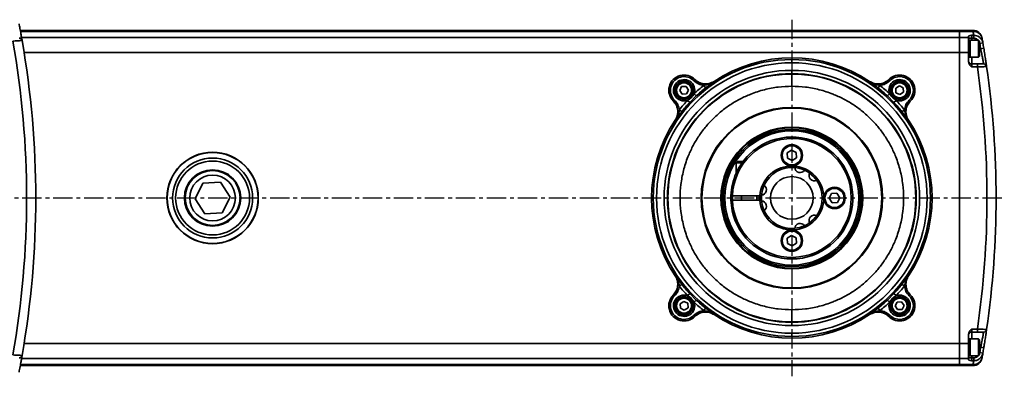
# Model space of a CAD drawing. Header units: millimetres. Extents: x 4180 to 7964, y -765 to 3096.
# Tile 30 of 30: x 5958 to 6281, y 2402 to 2519. Entities that reach past the tile are written whole.
import ezdxf

# ---------------------------------------------------------------- set-up
doc = ezdxf.new("R2010")
doc.units = ezdxf.units.MM
doc.linetypes.add('CENTER', pattern=[10.16, 6.35, -1.27, 1.27, -1.27])
doc.layers.add('细线层', color=7, linetype='Continuous')

msp = doc.modelspace()

# ---------------------------------------------------------------- linework, layer by layer
at = {"color": 4, "linetype": 'CENTER'}
for p, q in [((6211.09, 2518.9), (6211.09, 2401.87)), ((5430.33, 2460.39), (6280.78, 2460.39))]:
    msp.add_line(p, q, dxfattribs=at)
at = {"layer": '细线层', "linetype": 'Continuous', "lineweight": 35}
for p, q in [((5958.01, 2515.39), (6266.09, 2515.39)), ((6266.09, 2515.05), (5958.07, 2515.05)), ((5958.44, 2513.02), (6266.09, 2513.02)), ((6266.09, 2515.39), (6266.09, 2515.05)), ((6266.09, 2515.39), (6270.51, 2515.39)), ((6266.09, 2515.05), (6266.09, 2513.02)), ((6270.56, 2515.05), (6266.09, 2515.05)), ((6266.09, 2513.02), (6266.09, 2508.08)), ((6266.09, 2513.02), (6269.09, 2513.02)), ((6269.09, 2513.02), (6269.09, 2513.53)), ((6269.09, 2513.02), (6269.09, 2508.08)), ((6270.09, 2512.8), (6269.09, 2512.8)), ((6270.09, 2513.79), (6270.78, 2513.79)), ((6270.09, 2513.79), (6270.09, 2512.8)), ((6270.78, 2512.8), (6270.09, 2512.8)), ((6270.09, 2512.8), (6270.09, 2512.14)), ((6270.56, 2515.05), (6270.51, 2515.39)), ((6270.78, 2512.8), (6270.78, 2513.79)), ((6273.46, 2512.91), (6273.51, 2512.61)), ((6269.59, 2512.14), (6269.09, 2512.14)), ((6272.29, 2512.14), (6269.59, 2512.14)), ((6269.59, 2512.14), (6269.59, 2510.44)), ((6269.59, 2506.64), (6269.59, 2512.14)), ((6269.59, 2510.44), (6269.59, 2506.64)), ((6272.59, 2511.84), (6272.29, 2512.14)), ((6272.29, 2506.64), (6272.29, 2512.14)), ((6272.59, 2511.84), (6272.59, 2506.94)), ((6272.76, 2511.12), (6273.74, 2511.29)), ((6273.05, 2509.39), (6274.04, 2509.55)), ((6266.09, 2508.08), (5959.28, 2508.08)), ((6266.09, 2412.69), (6266.09, 2508.08)), ((6269.09, 2508.08), (6266.09, 2508.08)), ((6269.09, 2508.08), (6269.09, 2505.12)), ((6269.09, 2506.64), (6269.59, 2506.64)), ((6269.59, 2506.64), (6272.29, 2506.64)), ((6270.09, 2506.64), (6270.09, 2504.39)), ((6272.29, 2506.64), (6272.59, 2506.94)), ((6273.05, 2509.39), (6272.59, 2509.39)), ((6270.09, 2504.39), (6270.09, 2503.39)), ((6270.09, 2504.39), (6271.96, 2504.39)), ((6271.96, 2503.39), (6270.09, 2503.39)), ((6271.96, 2504.39), (6271.96, 2503.39)), ((6174.3, 2495.66), (6174.95, 2496.95)), ((6174.95, 2496.95), (6176.39, 2497.03)), ((6176.39, 2497.03), (6177.18, 2495.82)), ((6178.95, 2498.89), (6179.3, 2499.25)), ((6179.3, 2499.25), (6179.27, 2499.28)), ((6182.19, 2497.29), (6182.81, 2496.5)), ((6185.58, 2498.66), (6185.64, 2498.59)), ((6236.54, 2498.59), (6236.61, 2498.66)), ((6240, 2497.29), (6239.38, 2496.5)), ((6242.92, 2499.28), (6242.88, 2499.25)), ((6243.24, 2498.89), (6242.88, 2499.25)), ((6245.16, 2496.39), (6246.37, 2497.18)), ((6246.37, 2497.18), (6247.66, 2496.53)), ((6247.66, 2496.53), (6247.74, 2495.09)), ((6175.09, 2494.45), (6174.3, 2495.66)), ((6176.53, 2494.53), (6175.09, 2494.45)), ((6177.18, 2495.82), (6176.53, 2494.53)), ((6179.73, 2493.87), (6177.61, 2491.75)), ((6179.05, 2494.6), (6179.73, 2493.87)), ((6243.14, 2494.6), (6242.46, 2493.87)), ((6244.58, 2491.75), (6242.46, 2493.87)), ((6245.24, 2494.95), (6245.16, 2496.39)), ((6246.53, 2494.3), (6245.24, 2494.95)), ((6247.74, 2495.09), (6246.53, 2494.3)), ((6172.2, 2492.21), (6172.23, 2492.17)), ((6172.58, 2492.53), (6172.23, 2492.17)), ((6176.88, 2492.43), (6177.61, 2491.75)), ((6245.31, 2492.43), (6244.58, 2491.75)), ((6249.6, 2492.53), (6249.95, 2492.17)), ((6249.95, 2492.17), (6249.99, 2492.21)), ((6174.19, 2489.29), (6174.97, 2488.67)), ((6248, 2489.29), (6247.21, 2488.67)), ((6172.89, 2485.84), (6172.82, 2485.9)), ((6249.37, 2485.9), (6249.3, 2485.84)), ((6209.55, 2475.17), (6211, 2476.11)), ((6209.64, 2473.44), (6209.55, 2475.17)), ((6211, 2476.11), (6212.54, 2475.33)), ((6212.54, 2475.33), (6212.64, 2473.6)), ((6193.34, 2472.39), (6192.84, 2471.89)), ((6192.84, 2471.89), (6192.84, 2468.57)), ((6194.73, 2471.89), (6192.84, 2471.89)), ((6195.09, 2472.39), (6193.34, 2472.39)), ((6211.19, 2472.66), (6209.64, 2473.44)), ((6212.64, 2473.6), (6211.19, 2472.66)), ((6017.94, 2465.22), (6015.33, 2460.07)), ((6023.7, 2465.54), (6017.94, 2465.22)), ((6026.86, 2460.7), (6023.7, 2465.54)), ((6191.11, 2461.15), (6191.11, 2459.63)), ((6191.61, 2461.14), (6191.11, 2461.14)), ((6191.61, 2461.14), (6200.62, 2461.14)), ((6194.59, 2461.14), (6194.59, 2459.64)), ((6199.59, 2459.64), (6199.59, 2461.14)), ((6201.12, 2461.14), (6200.62, 2461.14)), ((6200.87, 2461.14), (6200.87, 2459.63)), ((6223.36, 2460.29), (6224.15, 2461.84)), ((6224.15, 2461.84), (6225.88, 2461.93)), ((6225.88, 2461.93), (6226.82, 2460.48)), ((6015.33, 2460.07), (6018.49, 2455.23)), ((6024.25, 2455.55), (6026.86, 2460.7)), ((6191.61, 2459.64), (6191.11, 2459.64)), ((6191.61, 2459.64), (6200.62, 2459.64)), ((6200.62, 2459.64), (6201.12, 2459.64)), ((6224.31, 2458.84), (6223.36, 2460.29)), ((6226.04, 2458.94), (6224.31, 2458.84)), ((6226.82, 2460.48), (6226.04, 2458.94)), ((6018.49, 2455.23), (6024.25, 2455.55)), ((6209.55, 2447.17), (6211, 2448.11)), ((6211, 2448.11), (6212.54, 2447.33)), ((6209.64, 2445.44), (6209.55, 2447.17)), ((6211.19, 2444.66), (6209.64, 2445.44)), ((6212.64, 2445.6), (6211.19, 2444.66)), ((6212.54, 2447.33), (6212.64, 2445.6)), ((6172.82, 2434.87), (6172.89, 2434.94)), ((6174.19, 2431.48), (6174.97, 2432.1)), ((6248, 2431.48), (6247.21, 2432.1)), ((6249.3, 2434.94), (6249.37, 2434.87)), ((6176.88, 2428.34), (6177.61, 2429.02)), ((6177.61, 2429.02), (6179.73, 2426.9)), ((6242.46, 2426.9), (6244.58, 2429.02)), ((6245.31, 2428.34), (6244.58, 2429.02)), ((6172.23, 2428.6), (6172.2, 2428.56)), ((6172.23, 2428.6), (6172.58, 2428.24)), ((6174.45, 2425.68), (6175.66, 2426.47)), ((6174.53, 2424.24), (6174.45, 2425.68)), ((6175.66, 2426.47), (6176.95, 2425.82)), ((6176.95, 2425.82), (6177.03, 2424.38)), ((6179.05, 2426.17), (6179.73, 2426.9)), ((6243.14, 2426.17), (6242.46, 2426.9)), ((6245.01, 2424.95), (6245.66, 2426.24)), ((6245.66, 2426.24), (6247.1, 2426.32)), ((6247.1, 2426.32), (6247.89, 2425.11)), ((6249.6, 2428.24), (6249.95, 2428.6)), ((6249.99, 2428.56), (6249.95, 2428.6)), ((6175.82, 2423.59), (6174.53, 2424.24)), ((6177.03, 2424.38), (6175.82, 2423.59)), ((6182.19, 2423.48), (6182.81, 2424.27)), ((6240, 2423.48), (6239.38, 2424.27)), ((6245.8, 2423.74), (6245.01, 2424.95)), ((6247.24, 2423.82), (6245.8, 2423.74)), ((6247.89, 2425.11), (6247.24, 2423.82)), ((6179.3, 2421.53), (6178.95, 2421.88)), ((6179.27, 2421.49), (6179.3, 2421.53)), ((6185.64, 2422.18), (6185.58, 2422.11)), ((6236.61, 2422.11), (6236.54, 2422.18)), ((6243.24, 2421.88), (6242.88, 2421.53)), ((6242.88, 2421.53), (6242.92, 2421.49)), ((6270.09, 2417.39), (6270.09, 2416.39)), ((6270.09, 2417.39), (6271.96, 2417.39)), ((6271.96, 2416.39), (6270.09, 2416.39)), ((6270.09, 2416.39), (6270.09, 2414.14)), ((6271.96, 2416.39), (6271.96, 2417.39)), ((5959.28, 2412.69), (6266.09, 2412.69)), ((6266.09, 2412.69), (6266.09, 2407.75)), ((6266.09, 2412.69), (6269.09, 2412.69)), ((6269.09, 2412.69), (6269.09, 2415.65)), ((6269.59, 2414.14), (6269.09, 2414.14)), ((6269.09, 2407.75), (6269.09, 2412.69)), ((6272.29, 2414.14), (6269.59, 2414.14)), ((6269.59, 2414.14), (6269.59, 2412.44)), ((6269.59, 2408.64), (6269.59, 2414.14)), ((6272.59, 2413.84), (6272.29, 2414.14)), ((6272.29, 2408.64), (6272.29, 2414.14)), ((6272.59, 2413.84), (6272.59, 2408.94)), ((6269.59, 2412.44), (6269.59, 2408.64)), ((6273.05, 2411.39), (6272.59, 2411.39)), ((6272.59, 2409.15), (6272.76, 2409.65)), ((6272.76, 2409.65), (6273.74, 2409.48)), ((6273.05, 2411.39), (6274.04, 2411.22)), ((6266.09, 2407.75), (5958.44, 2407.75)), ((6266.09, 2407.75), (6266.09, 2405.72)), ((6269.09, 2407.75), (6266.09, 2407.75)), ((6269.09, 2408.64), (6269.59, 2408.64)), ((6270.09, 2407.97), (6269.09, 2407.97)), ((6269.09, 2407.75), (6269.09, 2407.24)), ((6269.59, 2408.64), (6272.29, 2408.64)), ((6270.09, 2408.64), (6270.09, 2407.97)), ((6270.09, 2407.97), (6270.09, 2406.98)), ((6270.09, 2407.97), (6270.78, 2407.97)), ((6270.78, 2406.98), (6270.09, 2406.98)), ((6270.78, 2407.97), (6270.78, 2406.98)), ((6272.29, 2408.64), (6272.59, 2408.94)), ((6273.51, 2408.16), (6273.46, 2407.86)), ((6266.09, 2405.39), (5958.01, 2405.39)), ((5958.07, 2405.72), (6266.09, 2405.72)), ((6266.09, 2405.72), (6266.09, 2405.39)), ((6266.09, 2405.72), (6270.56, 2405.72)), ((6270.51, 2405.39), (6266.09, 2405.39)), ((6270.51, 2405.39), (6270.56, 2405.72))]:
    msp.add_line(p, q, dxfattribs=at)
at = {"layer": '细线层', "linetype": 'Continuous', "lineweight": 35, "flags": 128}
for points in [[(6216.87, 2468.54), (6218.3, 2467.32), (6219.25, 2466.17)], [(6201.14, 2461.31), (6201.45, 2463.02), (6202.01, 2464.56)], [(6200.37, 2459.64), (6200.34, 2460.39), (6200.38, 2461.22)], [(6191.6, 2460.97), (6191.59, 2460.39), (6191.61, 2459.51)], [(6202.01, 2456.21), (6201.45, 2457.75), (6201.14, 2459.46)], [(6219.25, 2454.6), (6218.3, 2453.45), (6216.87, 2452.23)]]:
    msp.add_lwpolyline(points, dxfattribs=at)
at = {"layer": '细线层', "linetype": 'Continuous', "lineweight": 35}
for centre, radius in [((6175.74, 2495.74), 3), ((6175.74, 2495.74), 2.75), ((6175.74, 2495.74), 2.45), ((6246.45, 2495.74), 3), ((6246.45, 2495.74), 2.75), ((6246.45, 2495.74), 2.45), ((6211.09, 2460.39), 29.74), ((6211.09, 2460.39), 29.49), ((6211.09, 2460.39), 23.25), ((6211.09, 2460.39), 23), ((6211.09, 2460.39), 22.5), ((6211.09, 2460.39), 22), ((6211.09, 2474.39), 3.5), ((6211.09, 2474.39), 3.15), ((6021.09, 2460.39), 15), ((6021.09, 2460.39), 14.91), ((6021.09, 2460.39), 13.12), ((6021.09, 2460.39), 12.12), ((6021.09, 2460.39), 9.25), ((6021.09, 2460.39), 9), ((6021.09, 2460.39), 7.5), ((6211.09, 2460.39), 7), ((6225.09, 2460.39), 3.5), ((6225.09, 2460.39), 3.15), ((6211.09, 2446.39), 3.5), ((6211.09, 2446.39), 3.15), ((6175.74, 2425.03), 3), ((6175.74, 2425.03), 2.75), ((6175.74, 2425.03), 2.45), ((6246.45, 2425.03), 3), ((6246.45, 2425.03), 2.75), ((6246.45, 2425.03), 2.45)]:
    msp.add_circle(centre, radius, dxfattribs=at)
for centre, radius, start, end in [((5957.62, 2511.89), 1, 9.9181, 90), ((6270.51, 2512.39), 3, 10.0836, 90), ((5978.09, 2463.35), 297, 9.7772, 10.025), ((6270.58, 2512.08), 2.98, 10.2809, 90.5041), ((5663.09, 2460.39), 297, 350.0144, 9.9856), ((5663.09, 2460.39), 300, 350.0819, 9.9181), ((5978.09, 2460.39), 299, 9.4322, 9.7685), ((5978.09, 2460.39), 300, 9.7685, 10.025), ((5978.09, 2460.39), 300, 9.4322, 9.7685), ((6211.09, 2460.39), 46, 56.3079, 123.6921), ((6211.09, 2460.39), 45.45, 90, 270), ((6211.09, 2460.39), 44.37, 90, 270), ((6211.09, 2460.39), 45.45, 270, 90), ((6211.09, 2460.39), 44.37, 270, 90), ((6270.09, 2505.39), 1, 180, 270), ((5978.09, 2460.39), 297, 351.6754, 8.3246), ((6273.99, 2503.39), 1, 8.2685, 90), ((5978.09, 2460.39), 300, 351.7315, 8.2685), ((6211.09, 2460.39), 41.89, 90, 270), ((6211.09, 2460.39), 40.81, 90, 270), ((6211.09, 2460.39), 40.66, 90, 270), ((6175.74, 2495.74), 5, 44.5012, 225.4988), ((6175.74, 2495.74), 4.5, 44.5012, 225.4988), ((6211.09, 2460.39), 41.89, 270, 90), ((6211.09, 2460.39), 40.81, 270, 90), ((6211.09, 2460.39), 40.66, 270, 90), ((6246.45, 2495.74), 5, 314.5012, 135.4988), ((6246.45, 2495.74), 4.5, 314.5012, 135.4988), ((6175.74, 2495.74), 3.5, 340.952, 289.048), ((6211.09, 2460.39), 46.88, 128.067, 133.1276), ((6211.09, 2460.39), 46.88, 46.8724, 51.933), ((6246.45, 2495.74), 3.5, 250.952, 199.048), ((6211.09, 2460.39), 45.88, 128.067, 133.1276), ((6211.09, 2460.39), 45.88, 46.8724, 51.933), ((6211.09, 2460.39), 46.88, 136.8724, 141.933), ((6211.09, 2460.39), 45.88, 136.8724, 141.933), ((6211.09, 2460.39), 45.88, 38.067, 43.1276), ((6211.09, 2460.39), 46.88, 38.067, 43.1276), ((6211.09, 2460.39), 46, 146.3079, 213.6921), ((6211.09, 2460.39), 46, 326.3079, 33.6921), ((6211.09, 2460.39), 20, 182.1491, 134.427), ((6211.09, 2460.39), 19.5, 182.2042, 177.7958), ((6211.09, 2460.39), 20, 134.427, 177.8509), ((6211.09, 2460.39), 10.5, 184.096, 175.904), ((6021.09, 2460.39), 9, 123.1576, 146.8424), ((6211.09, 2460.39), 10, 84.6801, 155.3199), ((6211.09, 2460.39), 10, 65.3199, 84.6801), ((6213.81, 2470.53), 1.8, 185.9086, 324.0914), ((6211.09, 2460.39), 10, 54.6801, 65.3199), ((6218.52, 2467.81), 1.8, 155.9086, 294.0914), ((6021.09, 2460.39), 9, 146.8424, 33.1576), ((6200.95, 2463.1), 1.8, 275.9086, 54.0914), ((6211.09, 2460.39), 10, 324.6801, 35.3199), ((6211.09, 2460.39), 10, 174.6801, 185.3199), ((6200.95, 2457.67), 1.8, 305.9086, 84.0914), ((6211.09, 2460.39), 10, 204.6801, 275.3199), ((6218.52, 2452.96), 1.8, 65.9086, 204.0914), ((6213.81, 2450.24), 1.8, 35.9086, 174.0914), ((6211.09, 2460.39), 10, 294.6801, 305.3199), ((6211.09, 2460.39), 10, 275.3199, 294.6801), ((6211.09, 2460.39), 45.88, 218.067, 223.1276), ((6211.09, 2460.39), 45.88, 316.8724, 321.933), ((6211.09, 2460.39), 46.88, 218.067, 223.1276), ((6211.09, 2460.39), 46.88, 316.8724, 321.933), ((6175.74, 2425.03), 5, 134.5012, 315.4988), ((6175.74, 2425.03), 4.5, 134.5012, 315.4988), ((6175.74, 2425.03), 3.5, 70.952, 19.048), ((6211.09, 2460.39), 46.88, 226.8724, 231.933), ((6211.09, 2460.39), 45.88, 226.8724, 231.933), ((6211.09, 2460.39), 45.88, 308.067, 313.1276), ((6211.09, 2460.39), 46.88, 308.067, 313.1276), ((6246.45, 2425.03), 5, 224.5012, 45.4988), ((6246.45, 2425.03), 3.5, 160.952, 109.048), ((6246.45, 2425.03), 4.5, 224.5012, 45.4988), ((6211.09, 2460.39), 46, 236.3079, 303.6921), ((6270.09, 2415.39), 1, 90, 180), ((6273.99, 2417.39), 1, 270, 351.7315), ((5978.09, 2460.39), 299, 350.2315, 350.5678), ((5978.09, 2460.39), 300, 349.975, 350.2315), ((5978.09, 2460.39), 300, 350.2315, 350.5678), ((5957.62, 2408.89), 1, 270, 350.0819), ((6270.51, 2408.39), 3, 270, 349.9164), ((6270.58, 2408.69), 2.98, 269.4959, 349.7191), ((5978.09, 2457.42), 297, 349.975, 350.2228)]:
    msp.add_arc(centre, radius, start, end, dxfattribs=at)
for points, knots in [([(5957.59, 2517.56), (5957.69, 2517.05), (5957.92, 2515.86), (5958.23, 2514.2), (5958.47, 2512.84), (5958.59, 2512.15), (5958.61, 2512.08), (5958.61, 2512.06)], [0, 0, 0, 0, 0.173162, 0.406006, 0.636229, 0.862463, 1, 1, 1, 1]), ([(6269.09, 2513.53), (6269.11, 2513.56), (6269.16, 2513.62), (6269.53, 2513.7), (6269.89, 2513.76), (6270.09, 2513.79), (6270.09, 2513.79)], [0, 0, 0, 0, 0.247749, 0.586728, 0.996915, 1, 1, 1, 1]), ([(6270.78, 2513.79), (6271.08, 2513.76), (6271.69, 2513.71), (6272.54, 2513.28), (6273.25, 2512.59), (6273.62, 2511.87), (6273.72, 2511.41), (6273.74, 2511.29)], [0, 0, 0, 0, 0.21481, 0.429251, 0.667988, 0.908864, 1, 1, 1, 1]), ([(6272.23, 2512.14), (6272.13, 2512.24), (6271.89, 2512.5), (6271.38, 2512.74), (6270.98, 2512.78), (6270.78, 2512.8)], [0, 0, 0, 0, 0.267482, 0.633708, 1, 1, 1, 1]), ([(5958.61, 2512.06), (5958.58, 2512.06), (5958.51, 2512.05), (5958, 2512.02), (5957.26, 2511.98), (5956.4, 2511.93), (5955.83, 2511.9), (5955.59, 2511.89)], [0, 0, 0, 0, 0.211518, 0.422628, 0.634574, 0.849, 1, 1, 1, 1]), ([(6272.76, 2511.12), (6272.74, 2511.2), (6272.71, 2511.36), (6272.63, 2511.51), (6272.59, 2511.58)], [0, 0, 0, 0, 0.52112, 1, 1, 1, 1]), ([(6274.04, 2509.55), (6274.15, 2508.87), (6274.37, 2507.5), (6274.65, 2505.68), (6274.86, 2504.32), (6274.96, 2503.62), (6274.97, 2503.56), (6274.97, 2503.53)], [0, 0, 0, 0, 0.218393, 0.436696, 0.653147, 0.866879, 1, 1, 1, 1]), ([(6273.99, 2504.39), (6273.98, 2504.41), (6273.97, 2504.46), (6273.87, 2505.04), (6273.67, 2506.18), (6273.39, 2507.69), (6273.16, 2508.82), (6273.05, 2509.39)], [0, 0, 0, 0, 0.132992, 0.346552, 0.562935, 0.781334, 1, 1, 1, 1]), ([(6211.09, 2504.76), (6211.09, 2505.13), (6211.09, 2505.8), (6211.09, 2505.82), (6211.09, 2505.83)], [0, 0, 0, 0, 0.55679, 1, 1, 1, 1]), ([(6270.09, 2503.39), (6270.09, 2503.39), (6269.89, 2503.59), (6269.53, 2503.95), (6269.16, 2504.55), (6269.11, 2504.95), (6269.09, 2505.12)], [0, 0, 0, 0, 0.003085, 0.413272, 0.752251, 1, 1, 1, 1]), ([(6271.96, 2504.39), (6272.12, 2504.39), (6272.5, 2504.39), (6273.07, 2504.39), (6273.58, 2504.39), (6273.92, 2504.39), (6273.96, 2504.39), (6273.99, 2504.39)], [0, 0, 0, 0, 0.148434, 0.363388, 0.576235, 0.7881, 1, 1, 1, 1]), ([(6274.97, 2503.53), (6274.94, 2503.53), (6274.88, 2503.52), (6274.37, 2503.5), (6273.61, 2503.46), (6272.76, 2503.42), (6272.2, 2503.4), (6271.96, 2503.39)], [0, 0, 0, 0, 0.212485, 0.424683, 0.63747, 0.851988, 1, 1, 1, 1]), ([(6211.09, 2501.2), (6211.09, 2501.23), (6211.09, 2501.28), (6211.09, 2501.97), (6211.09, 2502.27)], [0, 0, 0, 0, 0.55679, 1, 1, 1, 1]), ([(6211.09, 2497.05), (6211.09, 2497.52), (6211.09, 2498.4), (6211.09, 2499.64), (6211.09, 2500.64), (6211.09, 2501.03), (6211.09, 2501.04), (6211.09, 2501.05)], [0, 0, 0, 0, 0.211787, 0.393431, 0.549976, 0.753182, 1, 1, 1, 1]), ([(6211.09, 2423.72), (6209.6, 2423.78), (6206.58, 2423.88), (6202.04, 2424.76), (6197.89, 2426.1), (6194.2, 2427.78), (6190.98, 2429.66), (6187.94, 2431.88), (6185.12, 2434.42), (6182.59, 2437.23), (6180.37, 2440.27), (6178.48, 2443.49), (6176.81, 2447.18), (6175.46, 2451.33), (6174.62, 2455.87), (6174.34, 2460.39), (6174.62, 2464.9), (6175.46, 2469.44), (6176.81, 2473.59), (6178.48, 2477.28), (6180.37, 2480.5), (6182.59, 2483.54), (6185.12, 2486.35), (6187.94, 2488.89), (6190.98, 2491.11), (6194.2, 2492.99), (6197.89, 2494.67), (6202.04, 2496.01), (6206.58, 2496.89), (6209.6, 2496.99), (6211.09, 2497.05)], [0, 0, 0, 0, 0.038816, 0.078835, 0.119976, 0.152142, 0.184303, 0.217154, 0.25, 0.282851, 0.315697, 0.347863, 0.380024, 0.421169, 0.461187, 0.5, 0.538817, 0.578835, 0.619976, 0.652142, 0.684303, 0.717154, 0.75, 0.782851, 0.815697, 0.847863, 0.880024, 0.921169, 0.961186, 1, 1, 1, 1]), ([(6182.19, 2497.29), (6181.59, 2497.42), (6180.37, 2497.68), (6179.42, 2498.49), (6178.95, 2498.89)], [0, 0, 0, 0, 0.496333, 1, 1, 1, 1]), ([(6179.27, 2499.28), (6179.71, 2498.92), (6180.58, 2498.2), (6182.25, 2497.76), (6184, 2497.83), (6185.04, 2498.38), (6185.58, 2498.66)], [0, 0, 0, 0, 0.245915, 0.49183, 0.737728, 1, 1, 1, 1]), ([(6179.3, 2499.25), (6179.74, 2498.88), (6180.61, 2498.16), (6182.27, 2497.69), (6183.75, 2497.76), (6184.82, 2498.12), (6185.36, 2498.41), (6185.6, 2498.56), (6185.64, 2498.59)], [0, 0, 0, 0, 0.243969, 0.487937, 0.731885, 0.877875, 0.976632, 1, 1, 1, 1]), ([(6182.19, 2497.29), (6182.5, 2497.36), (6183.72, 2497.61), (6184.88, 2498.08), (6185.64, 2498.59), (6185.64, 2498.59)], [0, 0, 0, 0, 0.2583137, 0.9962984, 1, 1, 1, 1]), ([(6185.64, 2498.59), (6185.64, 2498.59), (6185.57, 2498.54), (6184.95, 2498.11), (6184.05, 2497.47), (6183.11, 2496.74), (6182.81, 2496.5)], [0, 0, 0, 0, 0.003082, 0.074767, 0.702847, 1, 1, 1, 1]), ([(6211.09, 2497.05), (6212.58, 2496.99), (6215.61, 2496.89), (6220.15, 2496.01), (6224.3, 2494.67), (6227.99, 2492.99), (6231.21, 2491.11), (6234.25, 2488.89), (6237.06, 2486.35), (6239.6, 2483.54), (6241.82, 2480.5), (6243.7, 2477.28), (6245.38, 2473.59), (6246.72, 2469.44), (6247.57, 2464.9), (6247.85, 2460.39), (6247.57, 2455.87), (6246.72, 2451.33), (6245.38, 2447.18), (6243.7, 2443.49), (6241.82, 2440.27), (6239.6, 2437.23), (6237.06, 2434.42), (6234.25, 2431.88), (6231.21, 2429.66), (6227.99, 2427.78), (6224.3, 2426.1), (6220.15, 2424.76), (6215.61, 2423.88), (6212.58, 2423.78), (6211.09, 2423.72)], [0, 0, 0, 0, 0.038816, 0.078835, 0.119976, 0.152142, 0.184303, 0.217154, 0.25, 0.282851, 0.315697, 0.347863, 0.380024, 0.421169, 0.461187, 0.5, 0.538817, 0.578835, 0.619976, 0.652142, 0.684303, 0.717154, 0.75, 0.782851, 0.815697, 0.847863, 0.880024, 0.921169, 0.961186, 1, 1, 1, 1]), ([(6236.54, 2498.59), (6236.59, 2498.56), (6237.1, 2498.22), (6238.22, 2497.77), (6239.92, 2497.69), (6241.58, 2498.16), (6242.45, 2498.88), (6242.88, 2499.25)], [0, 0, 0, 0, 0.023387, 0.267501, 0.511654, 0.755826, 1, 1, 1, 1]), ([(6236.54, 2498.59), (6236.55, 2498.59), (6237.3, 2498.08), (6238.47, 2497.61), (6239.68, 2497.36), (6240, 2497.29)], [0, 0, 0, 0, 0.003702, 0.741686, 1, 1, 1, 1]), ([(6238.45, 2497.22), (6237.87, 2497.64), (6237.23, 2498.12), (6236.61, 2498.54), (6236.55, 2498.59), (6236.54, 2498.59)], [0, 0, 0, 0, 0.891874, 0.995543, 1, 1, 1, 1]), ([(6236.61, 2498.66), (6237.11, 2498.39), (6238.11, 2497.86), (6239.82, 2497.75), (6241.54, 2498.16), (6242.45, 2498.9), (6242.92, 2499.28)], [0, 0, 0, 0, 0.2458324, 0.4916638, 0.7375197, 1, 1, 1, 1]), ([(6239.38, 2496.5), (6239.07, 2496.75), (6238.75, 2497), (6238.46, 2497.21), (6238.45, 2497.22)], [0, 0, 0, 0, 0.963146, 1, 1, 1, 1]), ([(6243.24, 2498.89), (6242.76, 2498.49), (6241.82, 2497.68), (6240.6, 2497.42), (6240, 2497.29)], [0, 0, 0, 0, 0.503667, 1, 1, 1, 1]), ([(6176.88, 2492.43), (6177.17, 2492.61), (6177.94, 2493.08), (6178.63, 2493.88), (6178.98, 2494.48), (6179.05, 2494.6)], [0, 0, 0, 0, 0.3238672, 0.8714276, 1, 1, 1, 1]), ([(6243.14, 2494.6), (6243.32, 2494.31), (6243.79, 2493.54), (6244.59, 2492.85), (6245.19, 2492.5), (6245.31, 2492.43)], [0, 0, 0, 0, 0.323867, 0.871428, 1, 1, 1, 1]), ([(6172.82, 2485.9), (6173.09, 2486.4), (6173.62, 2487.4), (6173.73, 2489.12), (6173.32, 2490.83), (6172.58, 2491.74), (6172.2, 2492.21)], [0, 0, 0, 0, 0.245832, 0.491664, 0.73752, 1, 1, 1, 1]), ([(6172.89, 2485.84), (6172.92, 2485.88), (6173.25, 2486.39), (6173.71, 2487.51), (6173.78, 2489.21), (6173.32, 2490.87), (6172.6, 2491.74), (6172.23, 2492.17)], [0, 0, 0, 0, 0.023387, 0.267501, 0.511654, 0.755826, 1, 1, 1, 1]), ([(6172.58, 2492.53), (6172.99, 2492.05), (6173.8, 2491.11), (6174.06, 2489.89), (6174.19, 2489.29)], [0, 0, 0, 0, 0.503667, 1, 1, 1, 1]), ([(6248, 2489.29), (6248.13, 2489.89), (6248.39, 2491.11), (6249.2, 2492.05), (6249.6, 2492.53)], [0, 0, 0, 0, 0.496333, 1, 1, 1, 1]), ([(6249.95, 2492.17), (6249.59, 2491.74), (6248.87, 2490.87), (6248.4, 2489.21), (6248.47, 2487.73), (6248.83, 2486.66), (6249.11, 2486.12), (6249.27, 2485.88), (6249.3, 2485.84)], [0, 0, 0, 0, 0.2439692, 0.4879372, 0.7318853, 0.8778752, 0.9766321, 1, 1, 1, 1]), ([(6249.99, 2492.21), (6249.63, 2491.77), (6248.91, 2490.9), (6248.47, 2489.23), (6248.54, 2487.47), (6249.09, 2486.44), (6249.37, 2485.9)], [0, 0, 0, 0, 0.2459148, 0.4918302, 0.7377279, 1, 1, 1, 1]), ([(6172.89, 2485.84), (6172.89, 2485.84), (6173.4, 2486.6), (6173.87, 2487.76), (6174.12, 2488.97), (6174.19, 2489.29)], [0, 0, 0, 0, 0.003702, 0.741686, 1, 1, 1, 1]), ([(6174.26, 2487.75), (6173.84, 2487.17), (6173.36, 2486.52), (6172.94, 2485.9), (6172.89, 2485.84), (6172.89, 2485.84)], [0, 0, 0, 0, 0.891874, 0.995543, 1, 1, 1, 1]), ([(6174.97, 2488.67), (6174.73, 2488.36), (6174.48, 2488.04), (6174.27, 2487.76), (6174.26, 2487.75)], [0, 0, 0, 0, 0.963146, 1, 1, 1, 1]), ([(6249.3, 2485.84), (6249.29, 2485.84), (6249.25, 2485.9), (6248.82, 2486.53), (6248.18, 2487.43), (6247.45, 2488.37), (6247.21, 2488.67)], [0, 0, 0, 0, 0.0030819, 0.0747667, 0.7028468, 1, 1, 1, 1]), ([(6248, 2489.29), (6248.07, 2488.97), (6248.32, 2487.76), (6248.79, 2486.6), (6249.29, 2485.84), (6249.3, 2485.84)], [0, 0, 0, 0, 0.258314, 0.996298, 1, 1, 1, 1]), ([(6172.2, 2428.56), (6172.56, 2429), (6173.27, 2429.87), (6173.71, 2431.54), (6173.65, 2433.3), (6173.1, 2434.33), (6172.82, 2434.87)], [0, 0, 0, 0, 0.245915, 0.49183, 0.737728, 1, 1, 1, 1]), ([(6172.23, 2428.6), (6172.6, 2429.03), (6173.32, 2429.9), (6173.78, 2431.56), (6173.72, 2433.04), (6173.36, 2434.11), (6173.07, 2434.66), (6172.92, 2434.89), (6172.89, 2434.94)], [0, 0, 0, 0, 0.243969, 0.487937, 0.731885, 0.877875, 0.976632, 1, 1, 1, 1]), ([(6172.89, 2434.94), (6172.89, 2434.93), (6172.94, 2434.87), (6173.37, 2434.24), (6174.01, 2433.34), (6174.74, 2432.4), (6174.97, 2432.1)], [0, 0, 0, 0, 0.003082, 0.074767, 0.702847, 1, 1, 1, 1]), ([(6174.19, 2431.48), (6174.12, 2431.8), (6173.87, 2433.01), (6173.4, 2434.17), (6172.89, 2434.93), (6172.89, 2434.94)], [0, 0, 0, 0, 0.2583137, 0.9962984, 1, 1, 1, 1]), ([(6247.21, 2432.1), (6247.46, 2432.41), (6247.71, 2432.73), (6247.92, 2433.01), (6247.92, 2433.03)], [0, 0, 0, 0, 0.963146, 1, 1, 1, 1]), ([(6247.92, 2433.03), (6248.35, 2433.61), (6248.83, 2434.25), (6249.25, 2434.87), (6249.29, 2434.93), (6249.3, 2434.94)], [0, 0, 0, 0, 0.8918738, 0.995543, 1, 1, 1, 1]), ([(6249.3, 2434.94), (6249.29, 2434.93), (6248.79, 2434.17), (6248.32, 2433.01), (6248.07, 2431.8), (6248, 2431.48)], [0, 0, 0, 0, 0.003702, 0.741686, 1, 1, 1, 1]), ([(6249.3, 2434.94), (6249.27, 2434.89), (6248.93, 2434.38), (6248.48, 2433.26), (6248.4, 2431.56), (6248.87, 2429.9), (6249.59, 2429.03), (6249.95, 2428.6)], [0, 0, 0, 0, 0.0233875, 0.267501, 0.5116536, 0.7558263, 1, 1, 1, 1]), ([(6249.37, 2434.87), (6249.1, 2434.37), (6248.57, 2433.37), (6248.46, 2431.65), (6248.87, 2429.94), (6249.61, 2429.03), (6249.99, 2428.56)], [0, 0, 0, 0, 0.2458324, 0.4916638, 0.7375197, 1, 1, 1, 1]), ([(6174.19, 2431.48), (6174.06, 2430.88), (6173.8, 2429.66), (6172.99, 2428.72), (6172.58, 2428.24)], [0, 0, 0, 0, 0.496333, 1, 1, 1, 1]), ([(6249.6, 2428.24), (6249.2, 2428.72), (6248.39, 2429.66), (6248.13, 2430.88), (6248, 2431.48)], [0, 0, 0, 0, 0.503667, 1, 1, 1, 1]), ([(6179.05, 2426.17), (6178.87, 2426.46), (6178.4, 2427.23), (6177.6, 2427.92), (6177, 2428.27), (6176.88, 2428.34)], [0, 0, 0, 0, 0.3238672, 0.8714276, 1, 1, 1, 1]), ([(6245.31, 2428.34), (6245.02, 2428.16), (6244.25, 2427.69), (6243.56, 2426.89), (6243.21, 2426.29), (6243.14, 2426.17)], [0, 0, 0, 0, 0.323867, 0.871428, 1, 1, 1, 1]), ([(6178.95, 2421.88), (6179.42, 2422.28), (6180.37, 2423.09), (6181.59, 2423.35), (6182.19, 2423.48)], [0, 0, 0, 0, 0.5036666, 1, 1, 1, 1]), ([(6185.58, 2422.11), (6185.08, 2422.38), (6184.08, 2422.91), (6182.36, 2423.02), (6180.65, 2422.61), (6179.74, 2421.87), (6179.27, 2421.49)], [0, 0, 0, 0, 0.245832, 0.491664, 0.73752, 1, 1, 1, 1]), ([(6185.64, 2422.18), (6185.6, 2422.21), (6185.08, 2422.55), (6183.97, 2423), (6182.27, 2423.08), (6180.6, 2422.61), (6179.74, 2421.89), (6179.3, 2421.53)], [0, 0, 0, 0, 0.023387, 0.267501, 0.511654, 0.755826, 1, 1, 1, 1]), ([(6185.64, 2422.18), (6185.64, 2422.18), (6184.88, 2422.69), (6183.72, 2423.16), (6182.5, 2423.41), (6182.19, 2423.48)], [0, 0, 0, 0, 0.003702, 0.741686, 1, 1, 1, 1]), ([(6182.81, 2424.27), (6183.12, 2424.02), (6183.44, 2423.77), (6183.72, 2423.56), (6183.73, 2423.55)], [0, 0, 0, 0, 0.963146, 1, 1, 1, 1]), ([(6183.73, 2423.55), (6184.31, 2423.13), (6184.96, 2422.65), (6185.57, 2422.23), (6185.64, 2422.18), (6185.64, 2422.18)], [0, 0, 0, 0, 0.891874, 0.995543, 1, 1, 1, 1]), ([(6211.09, 2419.72), (6211.09, 2419.73), (6211.09, 2419.75), (6211.09, 2419.99), (6211.09, 2420.79), (6211.09, 2422.17), (6211.09, 2423.17), (6211.09, 2423.72)], [0, 0, 0, 0, 0.211787, 0.393431, 0.549976, 0.753182, 1, 1, 1, 1]), ([(6236.54, 2422.18), (6236.55, 2422.18), (6236.61, 2422.23), (6237.24, 2422.66), (6238.14, 2423.3), (6239.08, 2424.03), (6239.38, 2424.27)], [0, 0, 0, 0, 0.003082, 0.074767, 0.702847, 1, 1, 1, 1]), ([(6240, 2423.48), (6239.68, 2423.41), (6238.47, 2423.16), (6237.3, 2422.69), (6236.55, 2422.18), (6236.54, 2422.18)], [0, 0, 0, 0, 0.258314, 0.996298, 1, 1, 1, 1]), ([(6242.88, 2421.53), (6242.45, 2421.89), (6241.58, 2422.61), (6239.92, 2423.08), (6238.44, 2423.01), (6237.37, 2422.65), (6236.82, 2422.36), (6236.59, 2422.21), (6236.54, 2422.18)], [0, 0, 0, 0, 0.243969, 0.487937, 0.731885, 0.877875, 0.976632, 1, 1, 1, 1]), ([(6242.92, 2421.49), (6242.48, 2421.85), (6241.6, 2422.57), (6239.94, 2423.01), (6238.18, 2422.94), (6237.15, 2422.39), (6236.61, 2422.11)], [0, 0, 0, 0, 0.245915, 0.49183, 0.737728, 1, 1, 1, 1]), ([(6240, 2423.48), (6240.6, 2423.35), (6241.82, 2423.09), (6242.76, 2422.28), (6243.24, 2421.88)], [0, 0, 0, 0, 0.496333, 1, 1, 1, 1]), ([(6211.09, 2418.5), (6211.09, 2418.87), (6211.09, 2419.54), (6211.09, 2419.56), (6211.09, 2419.58)], [0, 0, 0, 0, 0.55679, 1, 1, 1, 1]), ([(6211.09, 2414.94), (6211.09, 2414.97), (6211.09, 2415.02), (6211.09, 2415.71), (6211.09, 2416.01)], [0, 0, 0, 0, 0.55679, 1, 1, 1, 1]), ([(6269.09, 2415.65), (6269.11, 2415.82), (6269.16, 2416.23), (6269.53, 2416.82), (6269.89, 2417.18), (6270.09, 2417.38), (6270.09, 2417.39)], [0, 0, 0, 0, 0.247749, 0.586728, 0.996915, 1, 1, 1, 1]), ([(6271.96, 2417.39), (6272.31, 2417.37), (6272.99, 2417.34), (6273.9, 2417.29), (6274.58, 2417.26), (6274.93, 2417.24), (6274.96, 2417.24), (6274.97, 2417.24)], [0, 0, 0, 0, 0.216955, 0.434216, 0.65081, 0.865595, 1, 1, 1, 1]), ([(6273.99, 2416.39), (6273.98, 2416.39), (6273.95, 2416.39), (6273.72, 2416.39), (6273.26, 2416.39), (6272.65, 2416.39), (6272.19, 2416.39), (6271.96, 2416.39)], [0, 0, 0, 0, 0.134021, 0.34835, 0.564859, 0.782448, 1, 1, 1, 1]), ([(6273.05, 2411.39), (6273.13, 2411.77), (6273.31, 2412.72), (6273.58, 2414.12), (6273.81, 2415.37), (6273.96, 2416.22), (6273.98, 2416.33), (6273.99, 2416.39)], [0, 0, 0, 0, 0.149978, 0.365043, 0.577586, 0.788881, 1, 1, 1, 1]), ([(6274.97, 2417.24), (6274.97, 2417.18), (6274.95, 2417.04), (6274.8, 2416.02), (6274.57, 2414.52), (6274.3, 2412.82), (6274.11, 2411.69), (6274.04, 2411.22)], [0, 0, 0, 0, 0.211319, 0.422754, 0.635314, 0.850225, 1, 1, 1, 1]), ([(6273.74, 2409.48), (6273.67, 2409.19), (6273.51, 2408.61), (6272.95, 2407.84), (6272.15, 2407.25), (6271.37, 2407), (6270.9, 2406.99), (6270.78, 2406.98)], [0, 0, 0, 0, 0.213428, 0.427099, 0.670039, 0.911076, 1, 1, 1, 1]), ([(5955.59, 2408.89), (5955.94, 2408.87), (5956.62, 2408.83), (5957.54, 2408.77), (5958.22, 2408.74), (5958.56, 2408.72), (5958.6, 2408.71), (5958.61, 2408.71)], [0, 0, 0, 0, 0.217972, 0.436389, 0.65382, 0.868624, 1, 1, 1, 1]), ([(5958.61, 2408.71), (5958.6, 2408.65), (5958.58, 2408.52), (5958.4, 2407.5), (5958.13, 2406.01), (5957.84, 2404.48), (5957.65, 2403.51), (5957.59, 2403.21)], [0, 0, 0, 0, 0.222439, 0.444984, 0.669142, 0.896758, 1, 1, 1, 1]), ([(6270.09, 2406.98), (6270.09, 2406.98), (6269.89, 2407.01), (6269.53, 2407.07), (6269.16, 2407.15), (6269.11, 2407.21), (6269.09, 2407.24)], [0, 0, 0, 0, 0.003085, 0.413272, 0.752251, 1, 1, 1, 1]), ([(6270.78, 2407.97), (6270.86, 2407.97), (6271.17, 2407.99), (6271.68, 2408.16), (6272.1, 2408.42), (6272.24, 2408.62), (6272.25, 2408.64)], [0, 0, 0, 0, 0.1499533, 0.5567962, 0.9676821, 1, 1, 1, 1])]:
    msp.add_open_spline(points, degree=3, knots=knots, dxfattribs=at)

doc.saveas('drawing.dxf')
